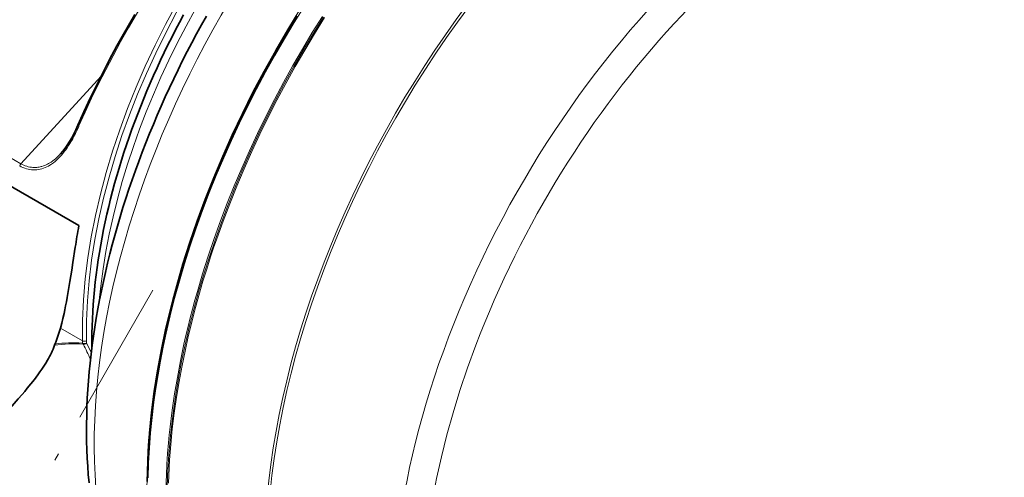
# Model space of a CAD drawing. Extents: x -672 to 7836, y -4841 to 1047.
# Tile 38 of 80: x 4560 to 4629, y -4406 to -4373. Entities that reach past the tile are written whole.
import ezdxf

# ---------------------------------------------------------------- set-up
doc = ezdxf.new("R2010")
doc.units = 0
doc.linetypes.add('DASHDOT', pattern=[18.5, 12, -3, 0.5, -3])

msp = doc.modelspace()

# ---------------------------------------------------------------- linework, layer by layer
at = {"color": 7, "lineweight": 13}
for p, q in [((4565.629395, -4377.417969), (4559.977051, -4383.587891)), ((4559.977051, -4383.587891), (4551.288574, -4378.571289)), ((4564.307129, -4396.052734), (4562.762695, -4395.161133))]:
    msp.add_line(p, q, dxfattribs=at)
at = {"color": 7, "lineweight": 35}
for p, q in [((4546.384277, -4377.740723), (4564.062012, -4387.946777)), ((4562.373047, -4396.285645), (4562.341309, -4396.370605))]:
    msp.add_line(p, q, dxfattribs=at)
at = {"color": 7, "linetype": 'DASHDOT', "lineweight": 13}
msp.add_line((4536.368164, -4449.486816), (4569.271973, -4392.495605), dxfattribs=at)
at = {"color": 7, "lineweight": 13}
for points in [[(4579.918945, -4372.492676), (4579.205566, -4373.63623), (4578.511719, -4374.792969), (4577.837891, -4375.961914), (4577.185059, -4377.14209), (4576.552734, -4378.33252), (4575.942383, -4379.532715), (4575.353516, -4380.741699), (4574.787598, -4381.958496), (4574.244629, -4383.182617), (4573.724609, -4384.412598), (4573.229004, -4385.647949), (4572.757324, -4386.887695), (4572.310547, -4388.130859), (4571.88916, -4389.376953), (4571.493652, -4390.624512), (4571.130859, -4391.851074), (4570.793457, -4393.077637), (4570.482422, -4394.303223), (4570.336914, -4394.915039), (4570.198242, -4395.526367), (4569.990234, -4396.503418), (4569.800293, -4397.477539), (4569.62793, -4398.449219), (4569.473633, -4399.416992), (4569.337891, -4400.380859), (4569.207031, -4401.459473), (4569.100098, -4402.53125), (4569.017578, -4403.595703), (4568.958984, -4404.651855), (4568.925781, -4405.69873)], [(4581.185059, -4373.213379), (4580.47168, -4374.356934), (4579.777344, -4375.51416), (4579.103516, -4376.683105), (4578.450195, -4377.86377), (4577.817383, -4379.054688), (4577.207031, -4380.255371), (4576.618164, -4381.464355), (4576.051758, -4382.681152), (4575.508789, -4383.904297), (4574.989258, -4385.133301), (4574.493652, -4386.367188), (4574.022949, -4387.60498), (4573.57666, -4388.845703), (4573.15625, -4390.088379), (4572.761719, -4391.331543), (4572.393555, -4392.575195), (4572.219238, -4393.196289), (4572.051758, -4393.817383), (4571.891113, -4394.4375), (4571.737305, -4395.057617), (4571.59082, -4395.67627), (4571.450684, -4396.294434), (4571.20459, -4397.46582), (4570.983887, -4398.631836), (4570.789063, -4399.792969), (4570.620605, -4400.947266), (4570.545898, -4401.525879), (4570.478027, -4402.102051), (4570.41748, -4402.668457), (4570.36377, -4403.23291), (4570.302734, -4403.986816), (4570.253418, -4404.73584), (4570.216309, -4405.480469), (4570.186035, -4406.477051)], [(4581.261719, -4373.263184), (4580.548828, -4374.406738), (4579.85498, -4375.562988), (4579.181152, -4376.731934), (4578.527832, -4377.912109), (4577.895996, -4379.102539), (4577.285156, -4380.302734), (4576.696777, -4381.51123), (4576.130859, -4382.727051), (4575.588379, -4383.950195), (4575.068848, -4385.178711), (4574.57373, -4386.412109), (4574.103027, -4387.649414), (4573.657227, -4388.889648), (4573.237305, -4390.131836), (4572.842773, -4391.375), (4572.474609, -4392.618164), (4572.133301, -4393.860352), (4571.972168, -4394.483398), (4571.817871, -4395.105469), (4571.671875, -4395.72168), (4571.532715, -4396.336914), (4571.286621, -4397.507813), (4571.066406, -4398.673828), (4570.87207, -4399.833984), (4570.703613, -4400.988281), (4570.562012, -4402.134766), (4570.501465, -4402.705078), (4570.447266, -4403.272949), (4570.38623, -4404.026367), (4570.336914, -4404.775391), (4570.300293, -4405.519531), (4570.270508, -4406.515625)], [(4581.342773, -4373.295898), (4580.631348, -4374.435547), (4579.939453, -4375.587891), (4579.268066, -4376.75293), (4578.616699, -4377.928711), (4577.98584, -4379.114746), (4577.376953, -4380.310547), (4576.789551, -4381.515137), (4576.224609, -4382.727539), (4575.682617, -4383.947266), (4575.163574, -4385.172852), (4574.668457, -4386.404297), (4574.197754, -4387.639648), (4573.751465, -4388.878906), (4573.532715, -4389.514648), (4573.320313, -4390.151367), (4573.047852, -4391.000488), (4572.787598, -4391.850098), (4572.539063, -4392.700195), (4572.257813, -4393.720215), (4571.994629, -4394.739746), (4571.75, -4395.757813), (4571.523438, -4396.774414), (4571.316406, -4397.788574), (4571.108887, -4398.912109), (4570.925293, -4400.03125), (4570.766113, -4401.144531), (4570.631348, -4402.251953), (4570.521973, -4403.352539), (4570.438477, -4404.444824), (4570.380371, -4405.527832), (4570.36084, -4406.068359)], [(4559.898926, -4383.735352), (4560.01416, -4383.797852), (4560.131348, -4383.853027), (4560.25, -4383.900391), (4560.369629, -4383.939941), (4560.490234, -4383.97168), (4560.611328, -4383.995605), (4560.73291, -4384.01123), (4560.854004, -4384.019043), (4560.974609, -4384.019043), (4561.094727, -4384.011719), (4561.214355, -4383.996582), (4561.332031, -4383.974121), (4561.44873, -4383.944336), (4561.568848, -4383.90625), (4561.686523, -4383.860352), (4561.802734, -4383.808594), (4561.916504, -4383.749512), (4562.02832, -4383.68457), (4562.137695, -4383.614258), (4562.202148, -4383.569336), (4562.265625, -4383.521973), (4562.390137, -4383.422852), (4562.51123, -4383.316895), (4562.628418, -4383.20459), (4562.742676, -4383.086426), (4562.834961, -4382.984375), (4562.924805, -4382.878418), (4563.012207, -4382.769531), (4563.07666, -4382.686035), (4563.139648, -4382.600586), (4563.239258, -4382.459961), (4563.335449, -4382.31543), (4563.428711, -4382.16748), (4563.496094, -4382.055664), (4563.562012, -4381.942871), (4563.62793, -4381.824707), (4563.692871, -4381.70459), (4563.815918, -4381.464844), (4563.933594, -4381.219727), (4564.045898, -4380.970215)], [(4559.977051, -4383.587891), (4560.079102, -4383.643066), (4560.183105, -4383.692383), (4560.288574, -4383.735352), (4560.394531, -4383.771484), (4560.501953, -4383.80127), (4560.609863, -4383.824707), (4560.717773, -4383.84082), (4560.8125, -4383.850098), (4560.907227, -4383.854004), (4561.001465, -4383.852539), (4561.095703, -4383.84668), (4561.178711, -4383.837402), (4561.26123, -4383.824219), (4561.34375, -4383.807129), (4561.404785, -4383.791992), (4561.465332, -4383.775391), (4561.56543, -4383.742676), (4561.664063, -4383.705078), (4561.76123, -4383.663086), (4561.857422, -4383.615723), (4561.92041, -4383.582031), (4561.98291, -4383.545898), (4562.105469, -4383.46875), (4562.225098, -4383.384277), (4562.318848, -4383.3125), (4562.410645, -4383.236328), (4562.500488, -4383.156738), (4562.566406, -4383.094727), (4562.631836, -4383.030762), (4562.758789, -4382.897949)]]:
    msp.add_lwpolyline(points, dxfattribs=at)
at = {"color": 7, "lineweight": 35}
for points in [[(4568.000488, -4373.081055), (4567.54834, -4373.856445), (4567.106445, -4374.633789), (4566.740723, -4375.294434), (4566.383301, -4375.956055), (4566.033691, -4376.618652), (4565.692871, -4377.281738), (4565.360352, -4377.944824), (4565.036621, -4378.60791), (4564.72168, -4379.270508), (4564.416016, -4379.932129), (4564.20166, -4380.407227), (4563.991211, -4380.884277)], [(4564.776367, -4406.050293), (4564.724121, -4405.473145), (4564.681641, -4404.895508), (4564.646973, -4404.309082), (4564.62207, -4403.722168), (4564.605469, -4403.126953), (4564.597656, -4402.53125), (4564.598633, -4401.928223), (4564.608398, -4401.325195), (4564.626953, -4400.714355), (4564.654297, -4400.103516), (4564.689941, -4399.48584), (4564.734375, -4398.868652), (4564.787598, -4398.244141), (4564.849121, -4397.620605), (4564.918945, -4396.990723), (4564.997559, -4396.361816), (4565.084473, -4395.726563), (4565.179688, -4395.092773), (4565.283203, -4394.453125), (4565.39502, -4393.814453), (4565.515625, -4393.170898), (4565.643555, -4392.528809), (4565.780273, -4391.881836), (4565.924805, -4391.236816), (4566.077637, -4390.586914), (4566.237793, -4389.939453), (4566.406738, -4389.287598), (4566.583008, -4388.637695), (4566.768066, -4387.984863), (4566.959961, -4387.333984), (4567.160156, -4386.680176), (4567.367188, -4386.028809), (4567.583008, -4385.375), (4567.805176, -4384.723633), (4568.036133, -4384.070801), (4568.273438, -4383.419922), (4568.518555, -4382.768066), (4568.770508, -4382.118652), (4569.030762, -4381.46875), (4569.296875, -4380.821289), (4569.571289, -4380.174316), (4569.851563, -4379.529297), (4570.139648, -4378.885254), (4570.434082, -4378.244141), (4570.735352, -4377.604004), (4571.043457, -4376.966797), (4571.35791, -4376.331055), (4571.679199, -4375.69873), (4572.006836, -4375.068359), (4572.34082, -4374.440918), (4572.681152, -4373.816406), (4573.027344, -4373.195313)], [(4564.979492, -4396.509766), (4564.976074, -4396.015137), (4564.979492, -4395.516602), (4564.990723, -4395.014648), (4565.009277, -4394.508789), (4565.035156, -4394), (4565.068359, -4393.488281), (4565.108398, -4392.973145), (4565.15625, -4392.455078), (4565.211426, -4391.93457), (4565.273926, -4391.411621), (4565.343262, -4390.885742), (4565.42041, -4390.35791), (4565.503906, -4389.827637), (4565.595215, -4389.294922), (4565.693359, -4388.760742), (4565.798828, -4388.225098), (4565.910645, -4387.6875), (4566.030273, -4387.148438), (4566.15625, -4386.608398), (4566.289551, -4386.066406), (4566.429199, -4385.524414), (4566.576172, -4384.980957), (4566.729492, -4384.436523), (4566.889648, -4383.89209), (4567.056641, -4383.347168), (4567.230469, -4382.801758), (4567.410645, -4382.256348), (4567.597168, -4381.710938), (4567.790039, -4381.165527), (4567.989746, -4380.620605), (4568.195801, -4380.076172), (4568.407715, -4379.532715), (4568.625977, -4378.989746), (4568.850586, -4378.447754), (4569.081055, -4377.906738), (4569.317871, -4377.367188), (4569.560547, -4376.829102), (4569.809082, -4376.29248), (4570.062988, -4375.757324), (4570.323242, -4375.224609), (4570.588867, -4374.693359), (4570.859863, -4374.164551), (4571.136719, -4373.637695), (4571.418945, -4373.11377)], [(4568.861328, -4405.967773), (4568.875977, -4405.256348), (4568.901855, -4404.538574), (4568.939941, -4403.814941), (4568.989258, -4403.085938), (4569.050293, -4402.351074), (4569.123047, -4401.611328), (4569.20752, -4400.866699), (4569.303223, -4400.117188), (4569.410645, -4399.363281), (4569.529785, -4398.605957), (4569.660156, -4397.844238), (4569.801758, -4397.079102), (4569.95459, -4396.311035), (4570.119141, -4395.540039), (4570.294434, -4394.766113), (4570.480957, -4393.989746), (4570.678711, -4393.211426), (4570.887695, -4392.431152), (4571.107422, -4391.649902), (4571.337891, -4390.866699), (4571.579102, -4390.083008), (4571.831055, -4389.298828), (4572.093262, -4388.513672), (4572.366699, -4387.729004), (4572.649902, -4386.944336), (4572.943359, -4386.159668), (4573.24707, -4385.376465), (4573.561035, -4384.59375), (4573.884766, -4383.812988), (4574.21875, -4383.033203), (4574.562012, -4382.255859), (4574.914551, -4381.480469), (4575.276855, -4380.708008), (4575.648438, -4379.9375), (4576.029297, -4379.170898), (4576.419434, -4378.407227), (4576.817871, -4377.646973), (4577.225098, -4376.891113), (4577.641602, -4376.13916), (4578.065918, -4375.391602), (4578.498535, -4374.648926), (4578.939453, -4373.911133), (4579.388184, -4373.178711)], [(4562.762695, -4395.161133), (4562.851074, -4394.823242), (4562.935059, -4394.477051), (4563.015625, -4394.122559), (4563.070801, -4393.862793), (4563.125, -4393.599121), (4563.181641, -4393.30957), (4563.236816, -4393.016113), (4563.337891, -4392.448242), (4563.435547, -4391.869141), (4563.561523, -4391.082031), (4563.643555, -4390.548828), (4563.806641, -4389.464844)], [(4558.043457, -4402.132813), (4558.376953, -4401.753906), (4559.035156, -4401.011719), (4559.517578, -4400.46582), (4559.795898, -4400.146973), (4560.068848, -4399.830566), (4560.25293, -4399.612793), (4560.433594, -4399.396484), (4560.691406, -4399.081055), (4560.938477, -4398.767578), (4561.057617, -4398.611816), (4561.173828, -4398.456543), (4561.323242, -4398.250488), (4561.466797, -4398.04541), (4561.603027, -4397.841797), (4561.73584, -4397.632324), (4561.860352, -4397.424316)]]:
    msp.add_lwpolyline(points, dxfattribs=at)
for centre, radius, start, end in [((4553.712402, -4392.648926), 9.392966, 337.222578, 344.488852), ((4557.21582, -4394.656738), 5.405689, 329.212369, 341.511318)]:
    msp.add_arc(centre, radius, start, end, dxfattribs=at)
at = {"color": 7, "lineweight": 13}
for centre, radius, start, end in [((4563.717285, -4405.387695), 9.120872, 86.009499, 98.676119), ((4563.674316, -4405.22168), 9.029992, 85.968401, 98.284872), ((4564.494629, -4396.158203), 0.193913, 196.947743, 222.668023), ((4555.574707, -4401.209961), 10.062873, 22.444613, 29.273993), ((4556.129395, -4400.901855), 9.674685, 24.523173, 28.985858)]:
    msp.add_arc(centre, radius, start, end, dxfattribs=at)
for centre, major_axis, ratio, start_param, end_param in [((4566.318359, -4368.464844), (-17.646484, -30.564453), 0.57735, 3.212602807, 6.087103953), ((4567.717773, -4369.272949), (-17.560059, -30.414551), 0.57735, 3.079683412, 5.988861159), ((4563.736328, -4366.974609), (19.638672, 34.015625), 0.57735, 0.766633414, 3.121846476), ((4569.181152, -4370.117676), (17.25, 29.87793), 0.57735, 6.283185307, 8.660163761), ((4588.697266, -4381.385742), (17.25, 29.87793), 0.57735, 0.826260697, 2.376978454), ((4582.994629, -4378.093262), (-19.148926, -28.765625), 0.442272, 4.043790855, 5.094809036), ((4588.838379, -4381.467285), (17.149902, 29.70459), 0.57735, 0.85844416, 2.376978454), ((4616.861816, -4397.646484), (-21.718262, -37.617188), 0.57735, 3.390691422, 6.345128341), ((4590.160156, -4382.230469), (-17.560059, -30.414551), 0.57735, 4.1526391, 5.390370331), ((4617.830078, -4398.205566), (-20.971191, -36.322754), 0.57735, 2.403477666, 7.56858346), ((4595.89502, -4385.541016), (21.74707, 37.66748), 0.57735, 1.274090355, 3.016585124), ((4600.38916, -4388.135742), (-22.307617, -38.637695), 0.57735, 4.415683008, 5.626352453), ((4608.563477, -4392.855469), (22.229004, 38.501465), 0.57735, 1.274090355, 3.166353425), ((4608.711426, -4392.940918), (22.222656, 38.490234), 0.57735, 1.274090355, 3.203535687), ((4564.174316, -4380.964355), (0.183105, -0.080078), 0.348027, 3.141592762, 4.097573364), ((4560.034668, -4383.703613), (-0.100098, -0.17334), 0.57735, 4.345869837, 5.208889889), ((4564.44873, -4395.967285), (-0.200195, -0.003418), 0.589224, 0.774787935, 2.345584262), ((4554.409668, -4402.004395), (7, 12.124512), 0.57735, 5.504296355, 5.518571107), ((4564.450684, -4396.131836), (-0.200195, -0.000977), 0.581096, 0.782122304, 2.352918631), ((4564.450684, -4396.131836), (-0.174805, -0.097168), 0.771496, 0.622789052, 2.00442137), ((4554.55127, -4402.085938), (7.100098, 12.297363), 0.57735, 5.504296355, 5.518571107)]:
    msp.add_ellipse(centre, major_axis=major_axis, ratio=ratio, start_param=start_param, end_param=end_param, dxfattribs=at)
at = {"color": 7, "lineweight": 35}
for centre, major_axis, ratio, start_param, end_param in [((4560.634766, -4369.010742), (0.458008, -14.781738), 0.343975, 0.339188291, 0.627460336), ((4587.777832, -4380.85498), (17.25, 29.87793), 0.57735, 2.119684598, 2.16946438)]:
    msp.add_ellipse(centre, major_axis=major_axis, ratio=ratio, start_param=start_param, end_param=end_param, dxfattribs=at)

doc.saveas('drawing.dxf')
